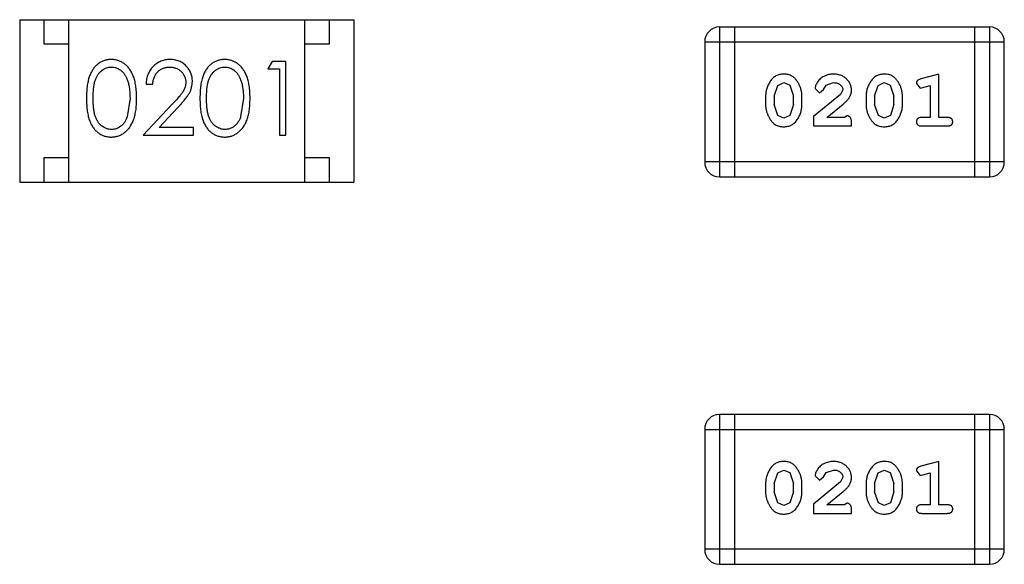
# Model space of a CAD drawing. Header units: inches. Extents: x -16 to 86, y -28 to 28.
# Tile 17 of 35: x 69.46 to 71.46, y -6.51 to -5.41. Entities that reach past the tile are written whole.
import ezdxf

# ---------------------------------------------------------------- set-up
doc = ezdxf.new("R2010")
doc.units = ezdxf.units.IN
doc.header["$LTSCALE"] = 1.21
doc.header["$MEASUREMENT"] = 0
doc.layers.get('0').update_dxf_attribs({"linetype": 'CONTINUOUS'})

msp = doc.modelspace()

# ---------------------------------------------------------------- linework, layer by layer
at = {"color": 6, "linetype": 'Continuous'}
for p, q in [((69.4563, -5.4077), (70.1363, -5.4077)), ((69.4563, -5.4077), (69.4563, -5.7377)), ((69.5063, -5.4577), (69.5063, -5.4077)), ((69.5563, -5.7377), (69.5563, -5.4077)), ((70.0363, -5.7377), (70.0363, -5.4077)), ((70.0863, -5.4077), (70.0863, -5.4577)), ((70.1363, -5.4077), (70.1363, -5.7377)), ((71.4294, -5.4226), (70.8807, -5.4226)), ((70.8807, -5.7274), (70.8807, -5.4226)), ((70.9112, -5.7274), (70.9112, -5.4226)), ((71.3989, -5.4226), (71.3989, -5.7274)), ((71.4294, -5.4226), (71.4294, -5.7274)), ((69.5563, -5.4577), (69.5063, -5.4577)), ((70.0863, -5.4577), (70.0363, -5.4577)), ((70.8503, -5.453), (71.4599, -5.453)), ((70.8503, -5.453), (70.8503, -5.6969)), ((71.4599, -5.6969), (71.4599, -5.453)), ((69.9704, -5.4924), (69.9616, -5.5078)), ((69.9616, -5.5078), (69.9847, -5.5078)), ((69.9981, -5.4924), (69.9704, -5.4924)), ((69.9847, -5.5078), (69.9847, -5.6424)), ((69.9981, -5.6424), (69.9981, -5.4924)), ((71.3265, -5.5183), (71.29, -5.5282)), ((71.3265, -5.6064), (71.3265, -5.5183)), ((69.7135, -5.5386), (69.727, -5.5386)), ((70.9915, -5.5632), (70.9987, -5.5414)), ((70.9987, -5.5414), (71.0111, -5.5356)), ((71.0111, -5.5356), (71.0232, -5.5409)), ((71.0232, -5.5409), (71.0308, -5.5632)), ((71.0748, -5.5476), (71.0837, -5.5561)), ((71.0837, -5.5561), (71.0921, -5.5495)), ((71.0921, -5.5495), (71.0971, -5.541)), ((71.0971, -5.541), (71.112, -5.5356)), ((71.196, -5.5632), (71.2032, -5.5414)), ((71.2032, -5.5414), (71.2156, -5.5356)), ((71.2156, -5.5356), (71.2277, -5.5409)), ((71.2277, -5.5409), (71.2353, -5.5632)), ((71.2809, -5.5374), (71.2888, -5.5466)), ((71.2888, -5.5466), (71.2942, -5.5456)), ((71.2942, -5.5456), (71.3092, -5.5414)), ((71.3092, -5.5414), (71.3092, -5.6064)), ((69.6808, -5.5674), (69.6752, -5.6051)), ((69.9116, -5.5674), (69.9059, -5.6051)), ((70.9741, -5.5629), (70.9741, -5.5807)), ((70.9915, -5.5632), (70.9915, -5.5804)), ((71.0308, -5.5804), (71.0308, -5.5632)), ((71.0481, -5.5807), (71.0481, -5.5629)), ((71.1267, -5.5599), (71.0717, -5.6048)), ((71.1315, -5.5501), (71.1267, -5.5599)), ((71.1787, -5.5629), (71.1787, -5.5807)), ((71.196, -5.5632), (71.196, -5.5804)), ((71.2353, -5.5804), (71.2353, -5.5632)), ((71.2526, -5.5807), (71.2526, -5.5629)), ((69.7659, -5.5803), (69.7078, -5.6424)), ((69.7399, -5.627), (69.7774, -5.587)), ((70.9991, -5.6027), (70.9915, -5.5804)), ((71.0308, -5.5804), (71.0235, -5.6022)), ((71.0984, -5.6064), (71.132, -5.5794)), ((71.2036, -5.6027), (71.196, -5.5804)), ((71.2353, -5.5804), (71.228, -5.6022)), ((71.0112, -5.608), (70.9991, -5.6027)), ((71.0235, -5.6022), (71.0112, -5.608)), ((71.0717, -5.6048), (71.0717, -5.6237)), ((71.1346, -5.6064), (71.0984, -5.6064)), ((71.1401, -5.6033), (71.1346, -5.6064)), ((71.2157, -5.608), (71.2036, -5.6027)), ((71.228, -5.6022), (71.2157, -5.608)), ((71.3092, -5.6064), (71.2919, -5.6064)), ((71.3438, -5.6064), (71.3265, -5.6064)), ((69.8097, -5.627), (69.7399, -5.627)), ((69.8097, -5.6424), (69.8097, -5.627)), ((71.0717, -5.6237), (71.1488, -5.6237)), ((71.1488, -5.6237), (71.1488, -5.6159)), ((71.2919, -5.6237), (71.3438, -5.6237)), ((69.7078, -5.6424), (69.8097, -5.6424)), ((69.9847, -5.6424), (69.9981, -5.6424)), ((69.5063, -5.6877), (69.5563, -5.6877)), ((69.5063, -5.7377), (69.5063, -5.6877)), ((70.0363, -5.6877), (70.0863, -5.6877)), ((70.0863, -5.6877), (70.0863, -5.7377)), ((71.4599, -5.6969), (70.8503, -5.6969)), ((70.8807, -5.7274), (71.4294, -5.7274)), ((69.4563, -5.7377), (70.1363, -5.7377)), ((71.4294, -6.2101), (70.8807, -6.2101)), ((70.8807, -6.5149), (70.8807, -6.2101)), ((70.9112, -6.5149), (70.9112, -6.2101)), ((71.3989, -6.2101), (71.3989, -6.5149)), ((71.4294, -6.2101), (71.4294, -6.5149)), ((70.8503, -6.2406), (71.4599, -6.2406)), ((70.8503, -6.2406), (70.8503, -6.4844)), ((71.4599, -6.4844), (71.4599, -6.2406)), ((71.3265, -6.3059), (71.29, -6.3157)), ((71.3265, -6.394), (71.3265, -6.3059)), ((70.9915, -6.3507), (70.9987, -6.329)), ((70.9987, -6.329), (71.0111, -6.3232)), ((71.0111, -6.3232), (71.0232, -6.3284)), ((71.0232, -6.3284), (71.0308, -6.3507)), ((71.0921, -6.337), (71.0971, -6.3285)), ((71.0971, -6.3285), (71.112, -6.3232)), ((71.196, -6.3507), (71.2032, -6.329)), ((71.2032, -6.329), (71.2156, -6.3232)), ((71.2156, -6.3232), (71.2277, -6.3284)), ((71.2277, -6.3284), (71.2353, -6.3507)), ((71.2809, -6.3249), (71.2888, -6.3342)), ((71.2942, -6.3331), (71.3092, -6.329)), ((71.3092, -6.329), (71.3092, -6.394)), ((70.9741, -6.3505), (70.9741, -6.3682)), ((70.9915, -6.3507), (70.9915, -6.3679)), ((71.0308, -6.3679), (71.0308, -6.3507)), ((71.0481, -6.3682), (71.0481, -6.3505)), ((71.1267, -6.3474), (71.0717, -6.3924)), ((71.0748, -6.3352), (71.0837, -6.3436)), ((71.0837, -6.3436), (71.0921, -6.337)), ((71.1315, -6.3377), (71.1267, -6.3474)), ((71.1787, -6.3505), (71.1787, -6.3682)), ((71.196, -6.3507), (71.196, -6.3679)), ((71.2353, -6.3679), (71.2353, -6.3507)), ((71.2526, -6.3682), (71.2526, -6.3505)), ((71.2888, -6.3342), (71.2942, -6.3331)), ((70.9991, -6.3902), (70.9915, -6.3679)), ((71.0308, -6.3679), (71.0235, -6.3897)), ((71.0984, -6.394), (71.132, -6.3669)), ((71.2036, -6.3902), (71.196, -6.3679)), ((71.2353, -6.3679), (71.228, -6.3897)), ((71.0112, -6.3955), (70.9991, -6.3902)), ((71.0235, -6.3897), (71.0112, -6.3955)), ((71.1401, -6.3908), (71.1346, -6.394)), ((71.2157, -6.3955), (71.2036, -6.3902)), ((71.228, -6.3897), (71.2157, -6.3955)), ((71.0717, -6.3924), (71.0717, -6.4113)), ((71.0717, -6.4113), (71.1488, -6.4113)), ((71.1346, -6.394), (71.0984, -6.394)), ((71.1488, -6.4113), (71.1488, -6.4034)), ((71.3092, -6.394), (71.2919, -6.394)), ((71.2919, -6.4113), (71.3438, -6.4113)), ((71.3438, -6.394), (71.3265, -6.394)), ((71.4599, -6.4844), (70.8503, -6.4844)), ((70.8807, -6.5149), (71.4294, -6.5149))]:
    msp.add_line(p, q, dxfattribs=at)
for centre, start, end in [((70.8807, -5.453), 90, 180), ((71.4294, -5.453), 0, 90), ((70.8807, -5.6969), 180, 270), ((71.4294, -5.6969), 270, 0), ((70.8807, -6.2406), 90, 180), ((71.4294, -6.2406), 0, 90), ((70.8807, -6.4844), 180, 270), ((71.4294, -6.4844), 270, 0)]:
    msp.add_arc(centre, 0.0305, start, end, dxfattribs=at)
for points, knots in [([(69.6425, -5.4886), (69.6413, -5.4886), (69.639, -5.4886), (69.6356, -5.489), (69.6322, -5.4897), (69.6289, -5.4906), (69.6257, -5.4918), (69.6226, -5.4933), (69.6195, -5.495), (69.6166, -5.4969), (69.6138, -5.4991), (69.6111, -5.5016), (69.6086, -5.5043), (69.6063, -5.5073), (69.6042, -5.5105), (69.6021, -5.5139), (69.6003, -5.5176), (69.5986, -5.5216), (69.5972, -5.5259), (69.5959, -5.5306), (69.5948, -5.5357), (69.5939, -5.5412), (69.5932, -5.5472), (69.5927, -5.5536), (69.5924, -5.5604), (69.5924, -5.5651), (69.5924, -5.5675)], [0, 0, 0, 0, 0.033742, 0.066533, 0.099153, 0.13154, 0.164087, 0.196563, 0.229707, 0.263315, 0.297504, 0.331686, 0.366482, 0.4021, 0.438958, 0.476748, 0.515985, 0.556589, 0.599519, 0.645765, 0.695487, 0.748721, 0.805687, 0.866754, 0.931405, 1, 1, 1, 1]), ([(69.6943, -5.5675), (69.6943, -5.5652), (69.6942, -5.5607), (69.6939, -5.5541), (69.6934, -5.5479), (69.6926, -5.5421), (69.6917, -5.5366), (69.6905, -5.5315), (69.6891, -5.5267), (69.6875, -5.5223), (69.6857, -5.5182), (69.6838, -5.5144), (69.6817, -5.5108), (69.6794, -5.5075), (69.677, -5.5045), (69.6745, -5.5017), (69.6717, -5.4992), (69.6689, -5.497), (69.6659, -5.495), (69.6628, -5.4933), (69.6596, -5.4918), (69.6564, -5.4906), (69.653, -5.4897), (69.6496, -5.489), (69.6461, -5.4886), (69.6437, -5.4886), (69.6425, -5.4886)], [0, 0, 0, 0, 0.065278, 0.127205, 0.186168, 0.241675, 0.294115, 0.343609, 0.390387, 0.434463, 0.476646, 0.517002, 0.555936, 0.593716, 0.630057, 0.665601, 0.700745, 0.734917, 0.768681, 0.802087, 0.834849, 0.867433, 0.900138, 0.932806, 0.966212, 1, 1, 1, 1]), ([(69.7625, -5.4886), (69.7608, -5.4886), (69.7575, -5.4887), (69.7526, -5.4894), (69.748, -5.4905), (69.7436, -5.492), (69.7394, -5.494), (69.7354, -5.4964), (69.7315, -5.4993), (69.728, -5.5026), (69.7247, -5.5062), (69.7218, -5.5101), (69.7194, -5.5142), (69.7174, -5.5186), (69.7158, -5.5233), (69.7146, -5.5282), (69.7138, -5.5333), (69.7136, -5.5368), (69.7135, -5.5386)], [0, 0, 0, 0, 0.06445, 0.126725, 0.187421, 0.247417, 0.306749, 0.366595, 0.427749, 0.490235, 0.553031, 0.614805, 0.676505, 0.738096, 0.801021, 0.864897, 0.931209, 1, 1, 1, 1]), ([(69.8078, -5.5332), (69.8077, -5.5317), (69.8076, -5.5288), (69.8071, -5.5244), (69.806, -5.5203), (69.8047, -5.5163), (69.8029, -5.5124), (69.8007, -5.5087), (69.7982, -5.5052), (69.7953, -5.5018), (69.7921, -5.4987), (69.7885, -5.496), (69.7848, -5.4937), (69.7808, -5.4918), (69.7765, -5.4903), (69.772, -5.4893), (69.7673, -5.4887), (69.7641, -5.4886), (69.7625, -5.4886)], [0, 0, 0, 0, 0.06271, 0.123347, 0.183401, 0.242828, 0.302097, 0.36242, 0.423725, 0.487032, 0.550491, 0.612709, 0.674265, 0.73617, 0.799211, 0.863483, 0.930525, 1, 1, 1, 1]), ([(69.8733, -5.4886), (69.8721, -5.4886), (69.8698, -5.4886), (69.8663, -5.489), (69.863, -5.4897), (69.8597, -5.4906), (69.8565, -5.4918), (69.8533, -5.4933), (69.8503, -5.495), (69.8473, -5.4969), (69.8445, -5.4991), (69.8419, -5.5016), (69.8394, -5.5043), (69.8371, -5.5073), (69.8349, -5.5105), (69.8329, -5.5139), (69.8311, -5.5176), (69.8294, -5.5216), (69.8279, -5.5259), (69.8267, -5.5306), (69.8255, -5.5357), (69.8247, -5.5412), (69.824, -5.5472), (69.8235, -5.5536), (69.8232, -5.5604), (69.8232, -5.5651), (69.8231, -5.5675)], [0, 0, 0, 0, 0.033742, 0.066533, 0.099153, 0.13154, 0.164087, 0.196563, 0.229707, 0.263315, 0.297504, 0.331686, 0.366482, 0.4021, 0.438958, 0.476748, 0.515985, 0.556589, 0.599519, 0.645765, 0.695487, 0.748721, 0.805687, 0.866754, 0.931405, 1, 1, 1, 1]), ([(69.9251, -5.5675), (69.925, -5.5652), (69.925, -5.5607), (69.9247, -5.5541), (69.9242, -5.5479), (69.9234, -5.5421), (69.9225, -5.5366), (69.9213, -5.5315), (69.9199, -5.5267), (69.9183, -5.5223), (69.9165, -5.5182), (69.9146, -5.5144), (69.9124, -5.5108), (69.9102, -5.5075), (69.9078, -5.5045), (69.9052, -5.5017), (69.9025, -5.4992), (69.8996, -5.497), (69.8967, -5.495), (69.8936, -5.4933), (69.8904, -5.4918), (69.8871, -5.4906), (69.8838, -5.4897), (69.8804, -5.489), (69.8769, -5.4886), (69.8745, -5.4886), (69.8733, -5.4886)], [0, 0, 0, 0, 0.065278, 0.127205, 0.186168, 0.241675, 0.294115, 0.343609, 0.390387, 0.434463, 0.476646, 0.517002, 0.555936, 0.593716, 0.630057, 0.665601, 0.700745, 0.734917, 0.768681, 0.802087, 0.834849, 0.867433, 0.900138, 0.932806, 0.966212, 1, 1, 1, 1]), ([(69.6058, -5.5674), (69.6058, -5.5654), (69.6059, -5.5615), (69.6061, -5.5558), (69.6065, -5.5505), (69.607, -5.5456), (69.6076, -5.5411), (69.6084, -5.537), (69.6093, -5.5332), (69.6104, -5.5298), (69.6117, -5.5267), (69.613, -5.5238), (69.6145, -5.5211), (69.6161, -5.5186), (69.6179, -5.5163), (69.6198, -5.5141), (69.6218, -5.5122), (69.6247, -5.5099), (69.6284, -5.5076), (69.6331, -5.5054), (69.638, -5.5042), (69.6413, -5.504), (69.643, -5.5039)], [0, 0, 0, 0, 0.073302, 0.142286, 0.206253, 0.266017, 0.321612, 0.372532, 0.419497, 0.462398, 0.502825, 0.541489, 0.579034, 0.615143, 0.650298, 0.684912, 0.718701, 0.752189, 0.817245, 0.879117, 0.939613, 1, 1, 1, 1]), ([(69.643, -5.5039), (69.6446, -5.504), (69.6479, -5.5042), (69.6528, -5.5054), (69.6574, -5.5076), (69.6612, -5.5099), (69.664, -5.5122), (69.6661, -5.5142), (69.668, -5.5164), (69.6698, -5.5189), (69.6715, -5.5216), (69.6731, -5.5246), (69.6745, -5.5278), (69.6758, -5.5312), (69.677, -5.5349), (69.6781, -5.5388), (69.6789, -5.5429), (69.6796, -5.5473), (69.6801, -5.552), (69.6806, -5.5569), (69.6808, -5.5621), (69.6808, -5.5656), (69.6808, -5.5674)], [0, 0, 0, 0, 0.059689, 0.119507, 0.181075, 0.246162, 0.279894, 0.314468, 0.350403, 0.387474, 0.426147, 0.466624, 0.508745, 0.553328, 0.600058, 0.649177, 0.700552, 0.754894, 0.811825, 0.871514, 0.934319, 1, 1, 1, 1]), ([(69.727, -5.5386), (69.7271, -5.5372), (69.7274, -5.5346), (69.7281, -5.5309), (69.7291, -5.5273), (69.7303, -5.524), (69.7318, -5.5209), (69.7335, -5.518), (69.7355, -5.5154), (69.7378, -5.513), (69.7403, -5.5109), (69.7429, -5.509), (69.7457, -5.5074), (69.7486, -5.5062), (69.7517, -5.5052), (69.7549, -5.5045), (69.7583, -5.504), (69.7606, -5.504), (69.7618, -5.5039)], [0, 0, 0, 0, 0.073648, 0.143686, 0.210962, 0.275557, 0.338064, 0.399311, 0.4594, 0.51934, 0.579024, 0.637809, 0.695959, 0.754122, 0.813113, 0.873453, 0.935561, 1, 1, 1, 1]), ([(69.7618, -5.5039), (69.7629, -5.504), (69.7651, -5.504), (69.7683, -5.5045), (69.7714, -5.5052), (69.7744, -5.5062), (69.7772, -5.5074), (69.7799, -5.509), (69.7825, -5.5108), (69.7849, -5.5129), (69.7871, -5.5152), (69.789, -5.5176), (69.7906, -5.5201), (69.792, -5.5228), (69.793, -5.5255), (69.7937, -5.5284), (69.7942, -5.5313), (69.7943, -5.5333), (69.7943, -5.5344)], [0, 0, 0, 0, 0.068027, 0.133505, 0.19695, 0.26027, 0.322741, 0.384982, 0.448465, 0.513424, 0.578224, 0.640011, 0.700094, 0.760067, 0.819012, 0.877878, 0.938035, 1, 1, 1, 1]), ([(69.8366, -5.5674), (69.8366, -5.5654), (69.8366, -5.5615), (69.8369, -5.5558), (69.8372, -5.5505), (69.8377, -5.5456), (69.8383, -5.5411), (69.8392, -5.537), (69.8401, -5.5332), (69.8412, -5.5298), (69.8424, -5.5267), (69.8438, -5.5238), (69.8453, -5.5211), (69.8469, -5.5186), (69.8486, -5.5163), (69.8505, -5.5141), (69.8526, -5.5122), (69.8554, -5.5099), (69.8592, -5.5076), (69.8639, -5.5054), (69.8688, -5.5042), (69.8721, -5.504), (69.8737, -5.5039)], [0, 0, 0, 0, 0.073302, 0.142286, 0.206253, 0.266017, 0.321612, 0.372532, 0.419497, 0.462398, 0.502825, 0.541489, 0.579034, 0.615143, 0.650298, 0.684912, 0.718701, 0.752189, 0.817245, 0.879117, 0.939613, 1, 1, 1, 1]), ([(69.8737, -5.5039), (69.8754, -5.504), (69.8787, -5.5042), (69.8835, -5.5054), (69.8882, -5.5076), (69.8919, -5.5099), (69.8948, -5.5122), (69.8968, -5.5142), (69.8988, -5.5164), (69.9006, -5.5189), (69.9023, -5.5216), (69.9038, -5.5246), (69.9053, -5.5278), (69.9066, -5.5312), (69.9078, -5.5349), (69.9089, -5.5388), (69.9097, -5.5429), (69.9104, -5.5473), (69.9109, -5.552), (69.9114, -5.5569), (69.9115, -5.5621), (69.9116, -5.5656), (69.9116, -5.5674)], [0, 0, 0, 0, 0.059689, 0.119507, 0.181075, 0.246162, 0.279894, 0.314468, 0.350403, 0.387474, 0.426147, 0.466624, 0.508745, 0.553328, 0.600058, 0.649177, 0.700552, 0.754894, 0.811825, 0.871514, 0.934319, 1, 1, 1, 1]), ([(71.0109, -5.5183), (71.0095, -5.5184), (71.0067, -5.5184), (71.0026, -5.5191), (70.9988, -5.5203), (70.9952, -5.5218), (70.9919, -5.5239), (70.9889, -5.5264), (70.9861, -5.5294), (70.9836, -5.5328), (70.9814, -5.5364), (70.9795, -5.5401), (70.9778, -5.5438), (70.9765, -5.5475), (70.9754, -5.5513), (70.9747, -5.5552), (70.9742, -5.559), (70.9742, -5.5616), (70.9741, -5.5629)], [0, 0, 0, 0, 0.06692, 0.130834, 0.19258, 0.252759, 0.312631, 0.373411, 0.436359, 0.501894, 0.568244, 0.632472, 0.69556, 0.757163, 0.818592, 0.878885, 0.939235, 1, 1, 1, 1]), ([(71.0481, -5.5629), (71.0481, -5.5619), (71.048, -5.5597), (71.0477, -5.5565), (71.0472, -5.5534), (71.0465, -5.5503), (71.0456, -5.5472), (71.0445, -5.5442), (71.0432, -5.5413), (71.0417, -5.5384), (71.0401, -5.5356), (71.0385, -5.5331), (71.0368, -5.5308), (71.0351, -5.5287), (71.0334, -5.5268), (71.0317, -5.5252), (71.03, -5.5237), (71.0276, -5.5222), (71.0244, -5.5206), (71.0203, -5.5193), (71.0157, -5.5185), (71.0126, -5.5184), (71.0109, -5.5183)], [0, 0, 0, 0, 0.049855, 0.099516, 0.148482, 0.19758, 0.246804, 0.296268, 0.346517, 0.397047, 0.446826, 0.49336, 0.537801, 0.579207, 0.617974, 0.654833, 0.689171, 0.722088, 0.786392, 0.853518, 0.924186, 1, 1, 1, 1]), ([(71.1121, -5.5183), (71.1104, -5.5184), (71.107, -5.5185), (71.1021, -5.5193), (71.0974, -5.5208), (71.0929, -5.5228), (71.0887, -5.5252), (71.0851, -5.5281), (71.0819, -5.5313), (71.0794, -5.5349), (71.0774, -5.5385), (71.076, -5.5418), (71.075, -5.5448), (71.0749, -5.5467), (71.0748, -5.5476)], [0, 0, 0, 0, 0.098286, 0.193983, 0.289056, 0.384352, 0.477435, 0.566197, 0.652355, 0.737986, 0.818188, 0.887401, 0.94802, 1, 1, 1, 1]), ([(71.1488, -5.5511), (71.1487, -5.55), (71.1487, -5.5478), (71.1482, -5.5445), (71.1474, -5.5414), (71.1462, -5.5385), (71.1448, -5.5356), (71.143, -5.5329), (71.1409, -5.5303), (71.1385, -5.5279), (71.1358, -5.5256), (71.133, -5.5236), (71.13, -5.522), (71.1267, -5.5206), (71.1233, -5.5196), (71.1198, -5.5188), (71.116, -5.5184), (71.1134, -5.5183), (71.1121, -5.5183)], [0, 0, 0, 0, 0.060981, 0.120256, 0.178148, 0.236115, 0.293993, 0.352864, 0.413358, 0.476056, 0.539296, 0.602396, 0.665116, 0.728325, 0.792919, 0.859317, 0.928302, 1, 1, 1, 1]), ([(71.2155, -5.5183), (71.214, -5.5184), (71.2112, -5.5184), (71.2071, -5.5191), (71.2033, -5.5203), (71.1997, -5.5218), (71.1964, -5.5239), (71.1934, -5.5264), (71.1906, -5.5294), (71.1881, -5.5328), (71.1859, -5.5364), (71.184, -5.5401), (71.1823, -5.5438), (71.181, -5.5475), (71.1799, -5.5513), (71.1792, -5.5552), (71.1787, -5.559), (71.1787, -5.5616), (71.1787, -5.5629)], [0, 0, 0, 0, 0.06692, 0.130834, 0.19258, 0.252759, 0.312631, 0.373411, 0.436359, 0.501894, 0.568244, 0.632472, 0.69556, 0.757163, 0.818592, 0.878885, 0.939235, 1, 1, 1, 1]), ([(71.2526, -5.5629), (71.2526, -5.5619), (71.2525, -5.5597), (71.2522, -5.5565), (71.2517, -5.5534), (71.251, -5.5503), (71.2501, -5.5472), (71.249, -5.5442), (71.2477, -5.5413), (71.2462, -5.5384), (71.2446, -5.5356), (71.243, -5.5331), (71.2413, -5.5308), (71.2397, -5.5287), (71.2379, -5.5268), (71.2362, -5.5252), (71.2345, -5.5237), (71.2321, -5.5222), (71.229, -5.5206), (71.2248, -5.5193), (71.2202, -5.5185), (71.2171, -5.5184), (71.2155, -5.5183)], [0, 0, 0, 0, 0.049855, 0.099516, 0.148482, 0.19758, 0.246804, 0.296268, 0.346517, 0.397047, 0.446826, 0.49336, 0.537801, 0.579207, 0.617974, 0.654833, 0.689171, 0.722088, 0.786392, 0.853518, 0.924186, 1, 1, 1, 1]), ([(71.29, -5.5282), (71.2891, -5.5285), (71.2875, -5.5289), (71.2855, -5.5298), (71.2838, -5.5307), (71.2826, -5.5317), (71.2818, -5.5329), (71.2813, -5.5342), (71.2809, -5.5357), (71.2809, -5.5368), (71.2809, -5.5374)], [0, 0, 0, 0, 0.187321, 0.344927, 0.475328, 0.579604, 0.674244, 0.773631, 0.882025, 1, 1, 1, 1]), ([(69.7943, -5.5344), (69.7942, -5.536), (69.7941, -5.5392), (69.7931, -5.544), (69.7914, -5.5487), (69.7894, -5.5525), (69.7873, -5.5556), (69.7855, -5.5583), (69.7831, -5.5612), (69.7805, -5.5645), (69.7774, -5.568), (69.7739, -5.5719), (69.7701, -5.576), (69.7674, -5.5789), (69.7659, -5.5803)], [0, 0, 0, 0, 0.088014, 0.174976, 0.2638, 0.355443, 0.406413, 0.465519, 0.533076, 0.609353, 0.693899, 0.787171, 0.889197, 1, 1, 1, 1]), ([(69.7774, -5.587), (69.7789, -5.5854), (69.7816, -5.5825), (69.7856, -5.5781), (69.7891, -5.574), (69.7923, -5.5701), (69.7952, -5.5665), (69.7976, -5.5631), (69.7997, -5.5599), (69.8021, -5.5561), (69.8044, -5.5514), (69.8063, -5.5455), (69.8075, -5.5394), (69.8077, -5.5352), (69.8078, -5.5332)], [0, 0, 0, 0, 0.09953, 0.192079, 0.277712, 0.357454, 0.429648, 0.495771, 0.555538, 0.608657, 0.707578, 0.804328, 0.901298, 1, 1, 1, 1]), ([(71.112, -5.5356), (71.1134, -5.5357), (71.1161, -5.5358), (71.1199, -5.5366), (71.1233, -5.538), (71.1261, -5.5399), (71.1285, -5.5422), (71.1302, -5.5446), (71.1313, -5.5473), (71.1314, -5.5492), (71.1315, -5.5501)], [0, 0, 0, 0, 0.156344, 0.299348, 0.4327, 0.561, 0.682299, 0.791883, 0.89611, 1, 1, 1, 1]), ([(69.5924, -5.5675), (69.5924, -5.5699), (69.5924, -5.5745), (69.5927, -5.5813), (69.5932, -5.5876), (69.5939, -5.5936), (69.5948, -5.5991), (69.5959, -5.6042), (69.5972, -5.609), (69.5987, -5.6133), (69.6004, -5.6173), (69.6023, -5.621), (69.6043, -5.6245), (69.6065, -5.6277), (69.6088, -5.6307), (69.6113, -5.6334), (69.6139, -5.6358), (69.6167, -5.638), (69.6196, -5.6399), (69.6226, -5.6416), (69.6257, -5.6431), (69.6289, -5.6442), (69.6322, -5.6451), (69.6356, -5.6458), (69.639, -5.6462), (69.6413, -5.6462), (69.6425, -5.6463)], [0, 0, 0, 0, 0.068113, 0.132564, 0.193427, 0.250218, 0.303569, 0.353576, 0.400235, 0.443586, 0.484619, 0.524292, 0.56238, 0.599049, 0.63494, 0.669782, 0.704009, 0.737842, 0.771098, 0.803896, 0.836415, 0.868639, 0.900715, 0.933378, 0.966213, 1, 1, 1, 1]), ([(69.643, -5.6309), (69.6413, -5.6308), (69.638, -5.6306), (69.6332, -5.6293), (69.6284, -5.6272), (69.6246, -5.6249), (69.6218, -5.6226), (69.6197, -5.6206), (69.6179, -5.6185), (69.6161, -5.6162), (69.6144, -5.6137), (69.613, -5.611), (69.6116, -5.6081), (69.6104, -5.605), (69.6093, -5.6015), (69.6084, -5.5978), (69.6076, -5.5936), (69.6069, -5.5891), (69.6065, -5.5842), (69.6061, -5.579), (69.6059, -5.5733), (69.6058, -5.5694), (69.6058, -5.5674)], [0, 0, 0, 0, 0.060034, 0.120278, 0.182348, 0.247919, 0.281641, 0.315701, 0.350322, 0.385703, 0.421819, 0.459196, 0.497866, 0.538301, 0.58121, 0.628183, 0.679403, 0.734699, 0.794074, 0.858416, 0.927049, 1, 1, 1, 1]), ([(69.6425, -5.6463), (69.6437, -5.6462), (69.6461, -5.6462), (69.6496, -5.6458), (69.653, -5.6451), (69.6564, -5.6442), (69.6596, -5.6429), (69.6629, -5.6415), (69.6659, -5.6398), (69.669, -5.6378), (69.6718, -5.6355), (69.6746, -5.633), (69.6772, -5.6302), (69.6796, -5.6272), (69.6818, -5.6239), (69.6839, -5.6203), (69.6858, -5.6165), (69.6876, -5.6124), (69.6892, -5.6081), (69.6905, -5.6033), (69.6917, -5.5982), (69.6927, -5.5928), (69.6934, -5.5869), (69.6939, -5.5808), (69.6942, -5.5742), (69.6943, -5.5698), (69.6943, -5.5675)], [0, 0, 0, 0, 0.033824, 0.067298, 0.10028, 0.133019, 0.165736, 0.198792, 0.232372, 0.266409, 0.301016, 0.336196, 0.371972, 0.408574, 0.446394, 0.485225, 0.525372, 0.567224, 0.611081, 0.65775, 0.70702, 0.759235, 0.814484, 0.873227, 0.934937, 1, 1, 1, 1]), ([(69.8231, -5.5675), (69.8232, -5.5699), (69.8232, -5.5745), (69.8235, -5.5813), (69.824, -5.5876), (69.8247, -5.5936), (69.8256, -5.5991), (69.8267, -5.6042), (69.828, -5.609), (69.8295, -5.6133), (69.8312, -5.6173), (69.8331, -5.621), (69.8351, -5.6245), (69.8373, -5.6277), (69.8396, -5.6307), (69.842, -5.6334), (69.8447, -5.6358), (69.8475, -5.638), (69.8504, -5.6399), (69.8534, -5.6416), (69.8565, -5.6431), (69.8597, -5.6442), (69.863, -5.6451), (69.8663, -5.6458), (69.8698, -5.6462), (69.8721, -5.6462), (69.8733, -5.6463)], [0, 0, 0, 0, 0.068113, 0.132564, 0.193427, 0.250218, 0.303569, 0.353576, 0.400235, 0.443586, 0.484619, 0.524292, 0.56238, 0.599049, 0.63494, 0.669782, 0.704009, 0.737842, 0.771098, 0.803896, 0.836415, 0.868639, 0.900715, 0.933378, 0.966213, 1, 1, 1, 1]), ([(69.8737, -5.6309), (69.8721, -5.6308), (69.8688, -5.6306), (69.8639, -5.6293), (69.8592, -5.6272), (69.8554, -5.6249), (69.8526, -5.6226), (69.8505, -5.6206), (69.8486, -5.6185), (69.8468, -5.6162), (69.8452, -5.6137), (69.8437, -5.611), (69.8424, -5.6081), (69.8411, -5.605), (69.8401, -5.6015), (69.8391, -5.5978), (69.8384, -5.5936), (69.8377, -5.5891), (69.8372, -5.5842), (69.8369, -5.579), (69.8366, -5.5733), (69.8366, -5.5694), (69.8366, -5.5674)], [0, 0, 0, 0, 0.060034, 0.120278, 0.182348, 0.247919, 0.281641, 0.315701, 0.350322, 0.385703, 0.421819, 0.459196, 0.497866, 0.538301, 0.58121, 0.628183, 0.679403, 0.734699, 0.794074, 0.858416, 0.927049, 1, 1, 1, 1]), ([(69.8733, -5.6463), (69.8745, -5.6462), (69.8769, -5.6462), (69.8804, -5.6458), (69.8838, -5.6451), (69.8872, -5.6442), (69.8904, -5.6429), (69.8936, -5.6415), (69.8967, -5.6398), (69.8997, -5.6378), (69.9026, -5.6355), (69.9053, -5.633), (69.9079, -5.6302), (69.9103, -5.6272), (69.9126, -5.6239), (69.9147, -5.6203), (69.9166, -5.6165), (69.9184, -5.6124), (69.92, -5.6081), (69.9213, -5.6033), (69.9225, -5.5982), (69.9235, -5.5928), (69.9242, -5.5869), (69.9247, -5.5808), (69.925, -5.5742), (69.925, -5.5698), (69.9251, -5.5675)], [0, 0, 0, 0, 0.033824, 0.067298, 0.10028, 0.133019, 0.165736, 0.198792, 0.232372, 0.266409, 0.301016, 0.336196, 0.371972, 0.408574, 0.446394, 0.485225, 0.525372, 0.567224, 0.611081, 0.65775, 0.70702, 0.759235, 0.814484, 0.873227, 0.934937, 1, 1, 1, 1]), ([(71.132, -5.5794), (71.1329, -5.5786), (71.1346, -5.5771), (71.1369, -5.5749), (71.1391, -5.5728), (71.1409, -5.5708), (71.1425, -5.5689), (71.1439, -5.5672), (71.145, -5.5655), (71.1461, -5.5635), (71.1472, -5.5609), (71.1481, -5.5577), (71.1487, -5.5545), (71.1487, -5.5522), (71.1488, -5.5511)], [0, 0, 0, 0, 0.103002, 0.197728, 0.285279, 0.365235, 0.437224, 0.502446, 0.560545, 0.611446, 0.707576, 0.80349, 0.900532, 1, 1, 1, 1]), ([(70.9741, -5.5807), (70.9742, -5.5818), (70.9742, -5.5839), (70.9745, -5.5871), (70.975, -5.5902), (70.9757, -5.5933), (70.9766, -5.5963), (70.9777, -5.5993), (70.979, -5.6023), (70.9804, -5.6052), (70.982, -5.6079), (70.9836, -5.6104), (70.9853, -5.6127), (70.9869, -5.6149), (70.9886, -5.6167), (70.9903, -5.6184), (70.9921, -5.6198), (70.9944, -5.6214), (70.9976, -5.623), (71.0018, -5.6243), (71.0064, -5.6252), (71.0095, -5.6252), (71.0112, -5.6253)], [0, 0, 0, 0, 0.049886, 0.09882, 0.148132, 0.19689, 0.246038, 0.295176, 0.345305, 0.395692, 0.445312, 0.491875, 0.535813, 0.577009, 0.616081, 0.652689, 0.687585, 0.720206, 0.785062, 0.85223, 0.923759, 1, 1, 1, 1]), ([(71.0112, -5.6253), (71.0126, -5.6253), (71.0155, -5.6252), (71.0195, -5.6245), (71.0234, -5.6233), (71.027, -5.6218), (71.0303, -5.6197), (71.0333, -5.6172), (71.0361, -5.6143), (71.0386, -5.6109), (71.0408, -5.6073), (71.0427, -5.6036), (71.0444, -5.5999), (71.0457, -5.5961), (71.0468, -5.5923), (71.0475, -5.5885), (71.048, -5.5846), (71.0481, -5.582), (71.0481, -5.5807)], [0, 0, 0, 0, 0.067217, 0.131051, 0.19272, 0.252824, 0.312745, 0.373449, 0.436041, 0.501494, 0.567761, 0.632087, 0.695096, 0.757109, 0.817993, 0.878657, 0.939311, 1, 1, 1, 1]), ([(71.1787, -5.5807), (71.1787, -5.5818), (71.1787, -5.5839), (71.179, -5.5871), (71.1795, -5.5902), (71.1802, -5.5933), (71.1811, -5.5963), (71.1822, -5.5993), (71.1835, -5.6023), (71.1849, -5.6052), (71.1865, -5.6079), (71.1881, -5.6104), (71.1898, -5.6127), (71.1914, -5.6149), (71.1931, -5.6167), (71.1948, -5.6184), (71.1966, -5.6198), (71.1989, -5.6214), (71.2021, -5.623), (71.2063, -5.6243), (71.2109, -5.6252), (71.2141, -5.6252), (71.2157, -5.6253)], [0, 0, 0, 0, 0.049886, 0.09882, 0.148132, 0.19689, 0.246038, 0.295176, 0.345305, 0.395692, 0.445312, 0.491875, 0.535813, 0.577009, 0.616081, 0.652689, 0.687585, 0.720206, 0.785062, 0.85223, 0.923759, 1, 1, 1, 1]), ([(71.2157, -5.6253), (71.2171, -5.6253), (71.22, -5.6252), (71.2241, -5.6245), (71.2279, -5.6233), (71.2315, -5.6218), (71.2348, -5.6197), (71.2378, -5.6172), (71.2406, -5.6143), (71.2431, -5.6109), (71.2453, -5.6073), (71.2472, -5.6036), (71.2489, -5.5999), (71.2503, -5.5961), (71.2513, -5.5923), (71.2521, -5.5885), (71.2525, -5.5846), (71.2526, -5.582), (71.2526, -5.5807)], [0, 0, 0, 0, 0.067217, 0.131051, 0.19272, 0.252824, 0.312745, 0.373449, 0.436041, 0.501494, 0.567761, 0.632087, 0.695096, 0.757109, 0.817993, 0.878657, 0.939311, 1, 1, 1, 1]), ([(69.6752, -5.6051), (69.6748, -5.6062), (69.674, -5.6082), (69.6727, -5.6111), (69.6712, -5.6139), (69.6696, -5.6164), (69.6679, -5.6187), (69.666, -5.6208), (69.664, -5.6228), (69.6612, -5.625), (69.6575, -5.6274), (69.6528, -5.6293), (69.648, -5.6307), (69.6446, -5.6308), (69.643, -5.6309)], [0, 0, 0, 0, 0.075949, 0.148549, 0.218996, 0.286119, 0.351826, 0.416074, 0.478265, 0.540325, 0.660405, 0.774606, 0.887187, 1, 1, 1, 1]), ([(69.9059, -5.6051), (69.9055, -5.6062), (69.9048, -5.6082), (69.9035, -5.6111), (69.902, -5.6139), (69.9004, -5.6164), (69.8986, -5.6187), (69.8968, -5.6208), (69.8948, -5.6228), (69.892, -5.625), (69.8883, -5.6274), (69.8836, -5.6293), (69.8787, -5.6307), (69.8754, -5.6308), (69.8737, -5.6309)], [0, 0, 0, 0, 0.075949, 0.148549, 0.218996, 0.286119, 0.351826, 0.416074, 0.478265, 0.540325, 0.660405, 0.774606, 0.887187, 1, 1, 1, 1]), ([(71.1488, -5.6159), (71.1487, -5.6148), (71.1487, -5.6128), (71.1483, -5.6101), (71.1476, -5.6079), (71.1465, -5.6061), (71.1452, -5.6048), (71.1437, -5.6039), (71.142, -5.6033), (71.1407, -5.6033), (71.1401, -5.6033)], [0, 0, 0, 0, 0.1844, 0.34094, 0.473574, 0.586824, 0.690029, 0.789175, 0.890445, 1, 1, 1, 1]), ([(71.2919, -5.6064), (71.291, -5.6064), (71.2893, -5.6065), (71.287, -5.6069), (71.2851, -5.6077), (71.2835, -5.6088), (71.2824, -5.6101), (71.2815, -5.6116), (71.281, -5.6133), (71.2809, -5.6145), (71.2809, -5.6151)], [0, 0, 0, 0, 0.169102, 0.317658, 0.446239, 0.563118, 0.671828, 0.776546, 0.884858, 1, 1, 1, 1]), ([(71.3549, -5.6151), (71.3548, -5.6145), (71.3548, -5.6133), (71.3543, -5.6116), (71.3534, -5.6101), (71.3522, -5.6088), (71.3507, -5.6077), (71.3487, -5.6069), (71.3464, -5.6065), (71.3447, -5.6064), (71.3438, -5.6064)], [0, 0, 0, 0, 0.11517, 0.223509, 0.328254, 0.438012, 0.553651, 0.682263, 0.830856, 1, 1, 1, 1]), ([(71.2809, -5.6151), (71.2809, -5.6157), (71.281, -5.6169), (71.2815, -5.6185), (71.2823, -5.6201), (71.2835, -5.6214), (71.2851, -5.6225), (71.287, -5.6232), (71.2893, -5.6237), (71.291, -5.6237), (71.2919, -5.6237)], [0, 0, 0, 0, 0.115051, 0.223278, 0.329269, 0.437893, 0.554681, 0.682591, 0.83103, 1, 1, 1, 1]), ([(71.3438, -5.6237), (71.3447, -5.6237), (71.3464, -5.6237), (71.3487, -5.6232), (71.3507, -5.6225), (71.3522, -5.6214), (71.3534, -5.6201), (71.3542, -5.6185), (71.3548, -5.6169), (71.3548, -5.6157), (71.3549, -5.6151)], [0, 0, 0, 0, 0.169012, 0.317488, 0.445429, 0.560977, 0.67065, 0.776666, 0.88492, 1, 1, 1, 1]), ([(71.0109, -6.3059), (71.0095, -6.3059), (71.0067, -6.306), (71.0026, -6.3067), (70.9988, -6.3078), (70.9952, -6.3094), (70.9919, -6.3115), (70.9889, -6.314), (70.9861, -6.3169), (70.9836, -6.3203), (70.9814, -6.3239), (70.9795, -6.3276), (70.9778, -6.3313), (70.9765, -6.3351), (70.9754, -6.3389), (70.9747, -6.3427), (70.9742, -6.3466), (70.9742, -6.3492), (70.9741, -6.3505)], [0, 0, 0, 0, 0.06692, 0.130834, 0.19258, 0.252759, 0.312631, 0.373411, 0.436359, 0.501894, 0.568244, 0.632472, 0.69556, 0.757163, 0.818592, 0.878885, 0.939235, 1, 1, 1, 1]), ([(71.0481, -6.3505), (71.0481, -6.3494), (71.048, -6.3473), (71.0477, -6.3441), (71.0472, -6.3409), (71.0465, -6.3378), (71.0456, -6.3348), (71.0445, -6.3318), (71.0432, -6.3288), (71.0417, -6.3259), (71.0401, -6.3232), (71.0385, -6.3206), (71.0368, -6.3183), (71.0351, -6.3162), (71.0334, -6.3143), (71.0317, -6.3127), (71.03, -6.3113), (71.0276, -6.3097), (71.0244, -6.3081), (71.0203, -6.3068), (71.0157, -6.306), (71.0126, -6.3059), (71.0109, -6.3059)], [0, 0, 0, 0, 0.049855, 0.099516, 0.148482, 0.19758, 0.246804, 0.296268, 0.346517, 0.397047, 0.446826, 0.49336, 0.537801, 0.579207, 0.617974, 0.654833, 0.689171, 0.722088, 0.786392, 0.853518, 0.924186, 1, 1, 1, 1]), ([(71.1121, -6.3059), (71.1104, -6.3059), (71.107, -6.306), (71.1021, -6.3069), (71.0974, -6.3083), (71.0929, -6.3103), (71.0887, -6.3127), (71.0851, -6.3156), (71.0819, -6.3188), (71.0794, -6.3224), (71.0774, -6.326), (71.076, -6.3293), (71.075, -6.3323), (71.0749, -6.3343), (71.0748, -6.3352)], [0, 0, 0, 0, 0.098286, 0.193983, 0.289056, 0.384352, 0.477435, 0.566197, 0.652355, 0.737986, 0.818188, 0.887401, 0.94802, 1, 1, 1, 1]), ([(71.1488, -6.3386), (71.1487, -6.3375), (71.1487, -6.3353), (71.1482, -6.3321), (71.1474, -6.329), (71.1462, -6.326), (71.1448, -6.3231), (71.143, -6.3204), (71.1409, -6.3178), (71.1385, -6.3154), (71.1358, -6.3132), (71.133, -6.3112), (71.13, -6.3095), (71.1267, -6.3082), (71.1233, -6.3072), (71.1198, -6.3064), (71.116, -6.3059), (71.1134, -6.3059), (71.1121, -6.3059)], [0, 0, 0, 0, 0.060981, 0.120256, 0.178148, 0.236115, 0.293993, 0.352864, 0.413358, 0.476056, 0.539296, 0.602396, 0.665116, 0.728325, 0.792919, 0.859317, 0.928302, 1, 1, 1, 1]), ([(71.2155, -6.3059), (71.214, -6.3059), (71.2112, -6.306), (71.2071, -6.3067), (71.2033, -6.3078), (71.1997, -6.3094), (71.1964, -6.3115), (71.1934, -6.314), (71.1906, -6.3169), (71.1881, -6.3203), (71.1859, -6.3239), (71.184, -6.3276), (71.1823, -6.3313), (71.181, -6.3351), (71.1799, -6.3389), (71.1792, -6.3427), (71.1787, -6.3466), (71.1787, -6.3492), (71.1787, -6.3505)], [0, 0, 0, 0, 0.06692, 0.130834, 0.19258, 0.252759, 0.312631, 0.373411, 0.436359, 0.501894, 0.568244, 0.632472, 0.69556, 0.757163, 0.818592, 0.878885, 0.939235, 1, 1, 1, 1]), ([(71.2526, -6.3505), (71.2526, -6.3494), (71.2525, -6.3473), (71.2522, -6.3441), (71.2517, -6.3409), (71.251, -6.3378), (71.2501, -6.3348), (71.249, -6.3318), (71.2477, -6.3288), (71.2462, -6.3259), (71.2446, -6.3232), (71.243, -6.3206), (71.2413, -6.3183), (71.2397, -6.3162), (71.2379, -6.3143), (71.2362, -6.3127), (71.2345, -6.3113), (71.2321, -6.3097), (71.229, -6.3081), (71.2248, -6.3068), (71.2202, -6.306), (71.2171, -6.3059), (71.2155, -6.3059)], [0, 0, 0, 0, 0.049855, 0.099516, 0.148482, 0.19758, 0.246804, 0.296268, 0.346517, 0.397047, 0.446826, 0.49336, 0.537801, 0.579207, 0.617974, 0.654833, 0.689171, 0.722088, 0.786392, 0.853518, 0.924186, 1, 1, 1, 1]), ([(71.112, -6.3232), (71.1134, -6.3232), (71.1161, -6.3233), (71.1199, -6.3241), (71.1233, -6.3255), (71.1261, -6.3274), (71.1285, -6.3297), (71.1302, -6.3322), (71.1313, -6.3349), (71.1314, -6.3368), (71.1315, -6.3377)], [0, 0, 0, 0, 0.156344, 0.299348, 0.4327, 0.561, 0.682299, 0.791883, 0.89611, 1, 1, 1, 1]), ([(71.29, -6.3157), (71.2891, -6.316), (71.2875, -6.3165), (71.2855, -6.3173), (71.2838, -6.3182), (71.2826, -6.3192), (71.2818, -6.3204), (71.2813, -6.3218), (71.2809, -6.3233), (71.2809, -6.3243), (71.2809, -6.3249)], [0, 0, 0, 0, 0.187321, 0.344927, 0.475328, 0.579604, 0.674244, 0.773631, 0.882025, 1, 1, 1, 1]), ([(71.132, -6.3669), (71.1329, -6.3661), (71.1346, -6.3647), (71.1369, -6.3624), (71.1391, -6.3603), (71.1409, -6.3583), (71.1425, -6.3565), (71.1439, -6.3547), (71.145, -6.3531), (71.1461, -6.351), (71.1472, -6.3485), (71.1481, -6.3453), (71.1487, -6.342), (71.1487, -6.3398), (71.1488, -6.3386)], [0, 0, 0, 0, 0.103002, 0.197728, 0.285279, 0.365235, 0.437224, 0.502446, 0.560545, 0.611446, 0.707576, 0.80349, 0.900532, 1, 1, 1, 1]), ([(70.9741, -6.3682), (70.9742, -6.3693), (70.9742, -6.3714), (70.9745, -6.3746), (70.975, -6.3777), (70.9757, -6.3808), (70.9766, -6.3839), (70.9777, -6.3868), (70.979, -6.3898), (70.9804, -6.3927), (70.982, -6.3954), (70.9836, -6.398), (70.9853, -6.4003), (70.9869, -6.4024), (70.9886, -6.4043), (70.9903, -6.4059), (70.9921, -6.4073), (70.9944, -6.4089), (70.9976, -6.4105), (71.0018, -6.4119), (71.0064, -6.4127), (71.0095, -6.4128), (71.0112, -6.4128)], [0, 0, 0, 0, 0.049886, 0.09882, 0.148132, 0.19689, 0.246038, 0.295176, 0.345305, 0.395692, 0.445312, 0.491875, 0.535813, 0.577009, 0.616081, 0.652689, 0.687585, 0.720206, 0.785062, 0.85223, 0.923759, 1, 1, 1, 1]), ([(71.0112, -6.4128), (71.0126, -6.4128), (71.0155, -6.4127), (71.0195, -6.412), (71.0234, -6.4109), (71.027, -6.4093), (71.0303, -6.4073), (71.0333, -6.4047), (71.0361, -6.4018), (71.0386, -6.3984), (71.0408, -6.3948), (71.0427, -6.3911), (71.0444, -6.3874), (71.0457, -6.3837), (71.0468, -6.3799), (71.0475, -6.376), (71.048, -6.3721), (71.0481, -6.3695), (71.0481, -6.3682)], [0, 0, 0, 0, 0.067217, 0.131051, 0.19272, 0.252824, 0.312745, 0.373449, 0.436041, 0.501494, 0.567761, 0.632087, 0.695096, 0.757109, 0.817993, 0.878657, 0.939311, 1, 1, 1, 1]), ([(71.1787, -6.3682), (71.1787, -6.3693), (71.1787, -6.3714), (71.179, -6.3746), (71.1795, -6.3777), (71.1802, -6.3808), (71.1811, -6.3839), (71.1822, -6.3868), (71.1835, -6.3898), (71.1849, -6.3927), (71.1865, -6.3954), (71.1881, -6.398), (71.1898, -6.4003), (71.1914, -6.4024), (71.1931, -6.4043), (71.1948, -6.4059), (71.1966, -6.4073), (71.1989, -6.4089), (71.2021, -6.4105), (71.2063, -6.4119), (71.2109, -6.4127), (71.2141, -6.4128), (71.2157, -6.4128)], [0, 0, 0, 0, 0.049886, 0.09882, 0.148132, 0.19689, 0.246038, 0.295176, 0.345305, 0.395692, 0.445312, 0.491875, 0.535813, 0.577009, 0.616081, 0.652689, 0.687585, 0.720206, 0.785062, 0.85223, 0.923759, 1, 1, 1, 1]), ([(71.2157, -6.4128), (71.2171, -6.4128), (71.22, -6.4127), (71.2241, -6.412), (71.2279, -6.4109), (71.2315, -6.4093), (71.2348, -6.4073), (71.2378, -6.4047), (71.2406, -6.4018), (71.2431, -6.3984), (71.2453, -6.3948), (71.2472, -6.3911), (71.2489, -6.3874), (71.2503, -6.3837), (71.2513, -6.3799), (71.2521, -6.376), (71.2525, -6.3721), (71.2526, -6.3695), (71.2526, -6.3682)], [0, 0, 0, 0, 0.067217, 0.131051, 0.19272, 0.252824, 0.312745, 0.373449, 0.436041, 0.501494, 0.567761, 0.632087, 0.695096, 0.757109, 0.817993, 0.878657, 0.939311, 1, 1, 1, 1]), ([(71.1488, -6.4034), (71.1487, -6.4023), (71.1487, -6.4003), (71.1483, -6.3976), (71.1476, -6.3954), (71.1465, -6.3937), (71.1452, -6.3924), (71.1437, -6.3915), (71.142, -6.3909), (71.1407, -6.3908), (71.1401, -6.3908)], [0, 0, 0, 0, 0.1844, 0.34094, 0.473574, 0.586824, 0.690029, 0.789175, 0.890445, 1, 1, 1, 1]), ([(71.2919, -6.394), (71.291, -6.394), (71.2893, -6.394), (71.287, -6.3945), (71.2851, -6.3952), (71.2835, -6.3963), (71.2824, -6.3976), (71.2815, -6.3991), (71.281, -6.4008), (71.2809, -6.402), (71.2809, -6.4026)], [0, 0, 0, 0, 0.169102, 0.317658, 0.446239, 0.563118, 0.671828, 0.776546, 0.884858, 1, 1, 1, 1]), ([(71.2809, -6.4026), (71.2809, -6.4032), (71.281, -6.4044), (71.2815, -6.4061), (71.2823, -6.4076), (71.2835, -6.4089), (71.2851, -6.41), (71.287, -6.4107), (71.2893, -6.4112), (71.291, -6.4112), (71.2919, -6.4113)], [0, 0, 0, 0, 0.115051, 0.223278, 0.329269, 0.437893, 0.554681, 0.682591, 0.83103, 1, 1, 1, 1]), ([(71.3549, -6.4026), (71.3548, -6.402), (71.3548, -6.4008), (71.3543, -6.3991), (71.3534, -6.3976), (71.3522, -6.3963), (71.3507, -6.3952), (71.3487, -6.3945), (71.3464, -6.394), (71.3447, -6.394), (71.3438, -6.394)], [0, 0, 0, 0, 0.11517, 0.223509, 0.328254, 0.438012, 0.553651, 0.682263, 0.830856, 1, 1, 1, 1]), ([(71.3438, -6.4113), (71.3447, -6.4112), (71.3464, -6.4112), (71.3487, -6.4107), (71.3507, -6.41), (71.3522, -6.4089), (71.3534, -6.4076), (71.3542, -6.4061), (71.3548, -6.4044), (71.3548, -6.4032), (71.3549, -6.4026)], [0, 0, 0, 0, 0.169012, 0.317488, 0.445429, 0.560977, 0.67065, 0.776666, 0.88492, 1, 1, 1, 1])]:
    msp.add_open_spline(points, degree=3, knots=knots, dxfattribs=at)

doc.saveas('drawing.dxf')
